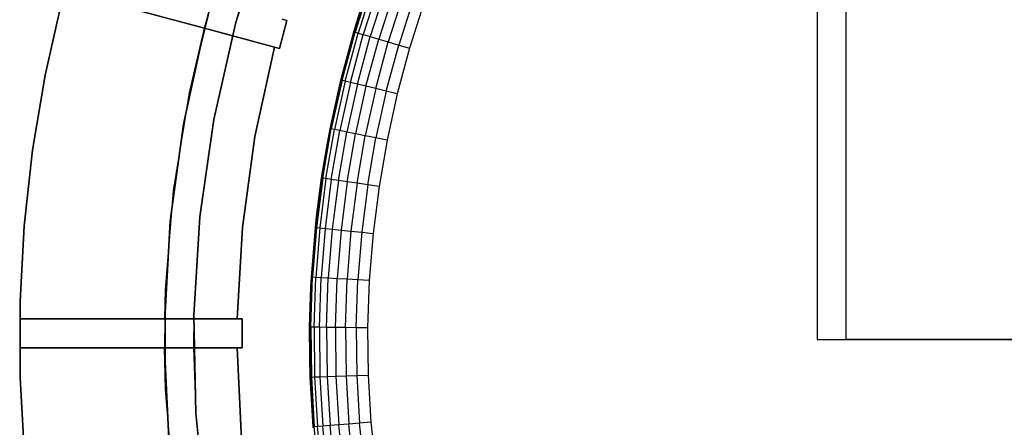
# Model space of a CAD drawing. Extents: x -47 to 47, y -122 to 0.
# Tile 11 of 28: x -47 to -14, y -78 to -64. Entities that reach past the tile are written whole.
import ezdxf

# ---------------------------------------------------------------- set-up
doc = ezdxf.new("R2010")
doc.units = 0
doc.header["$LTSCALE"] = 25.4
doc.layers.get('0').update_dxf_attribs({"linetype": 'CONTINUOUS'})

# ---------------------------------------------------------------- blocks, each defined once
blk = doc.blocks.new('NL2500034645_STL')
at = {"color": 0}
for p, q in [((-19, -75, 49), (-19, 0, 49)), ((-19, -75, 49), (-19, 0, 49)), ((-19, -75, -49), (-19, 0, -49)), ((-19, -75, -49), (-19, 0, -49)), ((-20, -40.561, 50), (-20, -75, 50)), ((-20, -40.561, -50), (-20, -75, -50)), ((-20, -40.561, 50), (-20, -75, 50)), ((-20, -40.561, -50), (-20, -75, -50)), ((-40.049, -64.123, 155), (-39.029, -60.895, 155)), ((-40.049, -64.123, 155), (-39.029, -60.895, 155)), ((-35.446, -62.76, 152), (-35.933, -64.408, 152.39)), ((-35.446, -62.76, 152), (-35.933, -64.408, 152.39)), ((-35.41, -62.772, 152.39), (-35.933, -64.408, 152.39)), ((-35.41, -62.772, 152.39), (-35.933, -64.408, 152.39)), ((-41.125, -64.276, 155), (-45.95, -62.983, 155)), ((-45.95, -62.983, -52), (-41.125, -64.276, -52)), ((-41.125, -64.276, 155), (-45.95, -62.983, 155)), ((-45.95, -62.983, -52), (-41.125, -64.276, -52)), ((-35.302, -62.809, 152.765), (-35.824, -64.441, 152.765)), ((-35.302, -62.809, 152.765), (-35.824, -64.441, 152.765)), ((-35.127, -62.87, 153.111), (-35.647, -64.493, 153.111)), ((-35.127, -62.87, 153.111), (-35.647, -64.493, 153.111)), ((-34.892, -62.951, 153.414), (-35.408, -64.563, 153.414)), ((-34.892, -62.951, 153.414), (-35.408, -64.563, 153.414)), ((-34.606, -63.05, 153.663), (-35.117, -64.649, 153.663)), ((-34.606, -63.05, 153.663), (-35.117, -64.649, 153.663)), ((-46.619, -65.894, -52), (-46.047, -63.339, -52)), ((-46.047, -63.339, -57), (-46.619, -65.894, -57)), ((-46.619, -65.894, -52), (-46.047, -63.339, -52)), ((-46.047, -63.339, -57), (-46.619, -65.894, -57)), ((-41.641, -66.499, -55), (-40.822, -63.176, -55)), ((-41.641, -66.499, -55), (-40.822, -63.176, -55)), ((-41.125, -64.276, -52), (-40.822, -63.176, -55)), ((-41.125, -64.276, -52), (-40.822, -63.176, -55)), ((-40.861, -63.311, -52), (-41.125, -64.276, -52)), ((-40.861, -63.311, -52), (-41.125, -64.276, -52)), ((-34.279, -63.163, 153.848), (-34.786, -64.747, 153.848)), ((-34.279, -63.163, 153.848), (-34.786, -64.747, 153.848)), ((-33.924, -63.285, 153.962), (-34.426, -64.853, 153.962)), ((-33.924, -63.285, 153.962), (-34.426, -64.853, 153.962)), ((-33.556, -63.412, 154), (-34.052, -64.963, 154)), ((-33.556, -63.412, 154), (-34.052, -64.963, 154)), ((-39.895, -63.57, 65), (-40.049, -64.123, 65)), ((-40.049, -64.123, 155), (-39.895, -63.57, 145)), ((-39.895, -63.57, 65), (-40.049, -64.123, 65)), ((-40.049, -64.123, 155), (-39.895, -63.57, 145)), ((-35.739, -63.643, 52), (-36.399, -65.98, 52)), ((-35.739, -63.643, 52), (-36.399, -65.98, 52)), ((-35.739, -63.643, 52), (-35.97, -64.398, 152)), ((-35.97, -64.398, 152), (-35.739, -63.643, 152)), ((-35.739, -63.643, 52), (-35.97, -64.398, 152)), ((-35.97, -64.398, 152), (-35.739, -63.643, 152)), ((-35.739, -63.643, 152), (-35.933, -64.408, 152.39)), ((-35.739, -63.643, 152), (-35.933, -64.408, 152.39)), ((-40.803, -67.423, 155), (-40.049, -64.123, 155)), ((-40.049, -64.123, 155), (-40.803, -67.423, 145)), ((-40.049, -64.123, 155), (-40.803, -67.423, 145)), ((-40.803, -67.423, 155), (-40.049, -64.123, 155)), ((-40.049, -64.123, 65), (-40.159, -64.535, 65)), ((-40.049, -64.123, 65), (-40.159, -64.535, 65)), ((-40.049, -64.123, 155), (-40.159, -64.535, 145)), ((-40.049, -64.123, 155), (-40.159, -64.535, 145)), ((-40.049, -64.123, 155), (-40.049, -64.123, 65)), ((-40.049, -64.123, 155), (-40.049, -64.123, 65)), ((-38.283, -64.002, 65), (-38.542, -64.968, 65)), ((-38.542, -64.968, -50), (-38.283, -64.002, -50)), ((-38.283, -64.002, 65), (-38.542, -64.968, 65)), ((-38.542, -64.968, -50), (-38.283, -64.002, -50)), ((-38.446, -63.958, 65), (-38.283, -64.002, 65)), ((-38.283, -64.002, -50), (-38.446, -63.958, -50)), ((-38.446, -63.958, 65), (-38.283, -64.002, 65)), ((-38.283, -64.002, -50), (-38.446, -63.958, -50)), ((-38.283, -64.002, 65), (-38.283, -64.002, -50)), ((-38.283, -64.002, 65), (-38.283, -64.002, -50)), ((-41.125, -64.276, 145), (-41.846, -67.573, 145)), ((-41.846, -67.573, 155), (-41.125, -64.276, 155)), ((-41.125, -64.276, 145), (-41.846, -67.573, 145)), ((-41.125, -64.276, 65), (-41.846, -67.573, 65)), ((-41.846, -67.573, 155), (-41.125, -64.276, 155)), ((-41.125, -64.276, 55), (-41.846, -67.573, 55)), ((-41.125, -64.276, 65), (-41.846, -67.573, 65)), ((-41.125, -64.276, 55), (-41.846, -67.573, 55)), ((-41.641, -66.499, -55), (-41.125, -64.276, -52)), ((-41.641, -66.499, 54), (-41.125, -64.276, 54)), ((-41.641, -66.499, -55), (-41.125, -64.276, -52)), ((-41.641, -66.499, 54), (-41.125, -64.276, 54)), ((-38.71, -64.923, 55), (-41.125, -64.276, 55)), ((-41.125, -64.276, 55), (-41.125, -64.276, 65)), ((-41.125, -64.276, 65), (-40.159, -64.535, 65)), ((-40.159, -64.535, 145), (-41.125, -64.276, 145)), ((-41.125, -64.276, 145), (-41.125, -64.276, 155)), ((-41.125, -64.276, -52), (-41.125, -64.276, 54)), ((-41.125, -64.276, 54), (-38.71, -64.923, 54)), ((-41.125, -64.276, 145), (-41.125, -64.276, 155)), ((-40.159, -64.535, 145), (-41.125, -64.276, 145)), ((-41.125, -64.276, 65), (-40.159, -64.535, 65)), ((-41.125, -64.276, 55), (-41.125, -64.276, 65)), ((-38.71, -64.923, 55), (-41.125, -64.276, 55)), ((-41.125, -64.276, -52), (-41.125, -64.276, 54)), ((-41.125, -64.276, 54), (-38.71, -64.923, 54)), ((-36.399, -65.98, 52), (-35.97, -64.398, 152)), ((-36.399, -65.98, 52), (-35.97, -64.398, 152)), ((-36.399, -65.98, 152), (-35.97, -64.398, 152)), ((-36.399, -65.98, 152), (-35.97, -64.398, 152)), ((-36.399, -65.98, 152), (-35.933, -64.408, 152.39)), ((-36.399, -65.98, 152), (-35.933, -64.408, 152.39)), ((-36.381, -66.067, 152.39), (-35.933, -64.408, 152.39)), ((-36.381, -66.067, 152.39), (-35.933, -64.408, 152.39)), ((-36.27, -66.094, 152.765), (-35.824, -64.441, 152.765)), ((-36.27, -66.094, 152.765), (-35.824, -64.441, 152.765)), ((-36.091, -66.138, 153.111), (-35.647, -64.493, 153.111)), ((-36.091, -66.138, 153.111), (-35.647, -64.493, 153.111)), ((-35.933, -64.408, 152.39), (-35.97, -64.398, 152)), ((-35.933, -64.408, 152.39), (-35.97, -64.398, 152)), ((-35.933, -64.408, 152.39), (-35.824, -64.441, 152.765)), ((-35.933, -64.408, 152.39), (-35.824, -64.441, 152.765)), ((-35.824, -64.441, 152.765), (-35.647, -64.493, 153.111)), ((-35.824, -64.441, 152.765), (-35.647, -64.493, 153.111)), ((-35.647, -64.493, 153.111), (-35.408, -64.563, 153.414)), ((-35.647, -64.493, 153.111), (-35.408, -64.563, 153.414)), ((-40.159, -64.535, 145), (-40.803, -67.423, 145)), ((-40.159, -64.535, 145), (-40.803, -67.423, 145)), ((-40.159, -64.535, 65), (-40.159, -64.535, 145)), ((-40.159, -64.535, 65), (-40.159, -64.535, 145)), ((-35.849, -66.197, 153.414), (-35.408, -64.563, 153.414)), ((-35.849, -66.197, 153.414), (-35.408, -64.563, 153.414)), ((-35.555, -66.27, 153.663), (-35.117, -64.649, 153.663)), ((-35.555, -66.27, 153.663), (-35.117, -64.649, 153.663)), ((-35.408, -64.563, 153.414), (-35.117, -64.649, 153.663)), ((-35.408, -64.563, 153.414), (-35.117, -64.649, 153.663)), ((-35.219, -66.352, 153.848), (-34.786, -64.747, 153.848)), ((-35.219, -66.352, 153.848), (-34.786, -64.747, 153.848)), ((-35.117, -64.649, 153.663), (-34.786, -64.747, 153.848)), ((-35.117, -64.649, 153.663), (-34.786, -64.747, 153.848)), ((-34.786, -64.747, 153.848), (-34.426, -64.853, 153.962)), ((-34.786, -64.747, 153.848), (-34.426, -64.853, 153.962)), ((-39.384, -68.007, 65), (-38.71, -64.923, 65)), ((-38.71, -64.923, 55), (-39.384, -68.007, 55)), ((-39.384, -68.007, 65), (-38.71, -64.923, 65)), ((-38.71, -64.923, 55), (-39.384, -68.007, 55)), ((-38.71, -64.923, -50), (-39.384, -68.007, -50)), ((-38.71, -64.923, 54), (-39.384, -68.007, 54)), ((-38.71, -64.923, -50), (-39.384, -68.007, -50)), ((-38.71, -64.923, 54), (-39.384, -68.007, 54)), ((-38.71, -64.923, 54), (-38.71, -64.923, -50)), ((-38.71, -64.923, -50), (-38.542, -64.968, -50)), ((-38.542, -64.968, 65), (-38.71, -64.923, 65)), ((-38.71, -64.923, 65), (-38.71, -64.923, 55)), ((-38.542, -64.968, 65), (-38.71, -64.923, 65)), ((-38.71, -64.923, 65), (-38.71, -64.923, 55)), ((-38.71, -64.923, -50), (-38.542, -64.968, -50)), ((-38.71, -64.923, 54), (-38.71, -64.923, -50)), ((-38.542, -64.968, -50), (-38.542, -64.968, 65)), ((-38.542, -64.968, -50), (-38.542, -64.968, 65)), ((-34.855, -66.442, 153.962), (-34.426, -64.853, 153.962)), ((-34.855, -66.442, 153.962), (-34.426, -64.853, 153.962)), ((-34.052, -64.963, 154), (-34.476, -66.535, 154)), ((-34.052, -64.963, 154), (-34.476, -66.535, 154)), ((-34.426, -64.853, 153.962), (-34.052, -64.963, 154)), ((-34.426, -64.853, 153.962), (-34.052, -64.963, 154)), ((-47.05, -68.476, -52), (-46.619, -65.894, -52)), ((-46.619, -65.894, -57), (-47.05, -68.476, -57)), ((-47.05, -68.476, -52), (-46.619, -65.894, -52)), ((-46.619, -65.894, -57), (-47.05, -68.476, -57)), ((-46.619, -65.894, -52), (-46.619, -65.894, -57)), ((-46.619, -65.894, -52), (-46.619, -65.894, -57)), ((-36.399, -65.98, 52), (-36.907, -68.355, 52)), ((-36.399, -65.98, 52), (-36.907, -68.355, 52)), ((-36.907, -68.355, 52), (-36.418, -66.058, 152)), ((-36.907, -68.355, 52), (-36.418, -66.058, 152)), ((-36.79, -67.737, 152), (-36.418, -66.058, 152)), ((-36.79, -67.737, 152), (-36.418, -66.058, 152)), ((-36.381, -66.067, 152.39), (-36.752, -67.744, 152.39)), ((-36.381, -66.067, 152.39), (-36.752, -67.744, 152.39)), ((-36.27, -66.094, 152.765), (-36.641, -67.766, 152.765)), ((-36.27, -66.094, 152.765), (-36.641, -67.766, 152.765)), ((-36.091, -66.138, 153.111), (-36.459, -67.802, 153.111)), ((-36.091, -66.138, 153.111), (-36.459, -67.802, 153.111)), ((-36.399, -65.98, 52), (-36.418, -66.058, 152)), ((-36.418, -66.058, 152), (-36.399, -65.98, 152)), ((-36.399, -65.98, 52), (-36.418, -66.058, 152)), ((-36.418, -66.058, 152), (-36.399, -65.98, 152)), ((-36.418, -66.058, 152), (-36.381, -66.067, 152.39)), ((-36.418, -66.058, 152), (-36.381, -66.067, 152.39)), ((-36.399, -65.98, 52), (-36.399, -65.98, 152)), ((-36.399, -65.98, 52), (-36.399, -65.98, 152)), ((-36.381, -66.067, 152.39), (-36.399, -65.98, 152)), ((-36.381, -66.067, 152.39), (-36.399, -65.98, 152)), ((-36.27, -66.094, 152.765), (-36.381, -66.067, 152.39)), ((-36.27, -66.094, 152.765), (-36.381, -66.067, 152.39)), ((-36.091, -66.138, 153.111), (-36.27, -66.094, 152.765)), ((-36.091, -66.138, 153.111), (-36.27, -66.094, 152.765)), ((-35.849, -66.197, 153.414), (-36.215, -67.85, 153.414)), ((-35.849, -66.197, 153.414), (-36.215, -67.85, 153.414)), ((-35.849, -66.197, 153.414), (-36.091, -66.138, 153.111)), ((-35.849, -66.197, 153.414), (-36.091, -66.138, 153.111)), ((-35.555, -66.27, 153.663), (-35.849, -66.197, 153.414)), ((-35.555, -66.27, 153.663), (-35.849, -66.197, 153.414)), ((-42.19, -69.877, -55), (-41.641, -66.499, -55)), ((-42.19, -69.877, 54), (-41.641, -66.499, 54)), ((-42.19, -69.877, -55), (-41.641, -66.499, -55)), ((-42.19, -69.877, 54), (-41.641, -66.499, 54)), ((-41.641, -66.499, 54), (-41.641, -66.499, -55)), ((-41.641, -66.499, 54), (-41.641, -66.499, -55)), ((-35.555, -66.27, 153.663), (-35.918, -67.909, 153.663)), ((-35.555, -66.27, 153.663), (-35.918, -67.909, 153.663)), ((-35.219, -66.352, 153.848), (-35.579, -67.976, 153.848)), ((-35.219, -66.352, 153.848), (-35.579, -67.976, 153.848)), ((-35.219, -66.352, 153.848), (-35.555, -66.27, 153.663)), ((-35.219, -66.352, 153.848), (-35.555, -66.27, 153.663)), ((-34.855, -66.442, 153.962), (-35.219, -66.352, 153.848)), ((-34.855, -66.442, 153.962), (-35.219, -66.352, 153.848)), ((-34.855, -66.442, 153.962), (-35.211, -68.049, 153.962)), ((-34.855, -66.442, 153.962), (-35.211, -68.049, 153.962)), ((-34.476, -66.535, 154), (-34.855, -66.442, 153.962)), ((-34.476, -66.535, 154), (-34.855, -66.442, 153.962)), ((-34.476, -66.535, 154), (-34.828, -68.124, 154)), ((-34.476, -66.535, 154), (-34.828, -68.124, 154)), ((-40.803, -67.423, 145), (-41.284, -70.774, 145)), ((-41.284, -70.774, 155), (-40.803, -67.423, 155)), ((-41.284, -70.774, 155), (-40.803, -67.423, 155)), ((-40.803, -67.423, 145), (-41.284, -70.774, 145)), ((-40.803, -67.423, 155), (-40.803, -67.423, 145)), ((-40.803, -67.423, 155), (-40.803, -67.423, 145)), ((-41.846, -67.573, 145), (-42.303, -70.916, 145)), ((-42.303, -70.916, 155), (-41.846, -67.573, 155)), ((-41.846, -67.573, 145), (-42.303, -70.916, 145)), ((-41.846, -67.573, 65), (-42.303, -70.916, 65)), ((-42.303, -70.916, 155), (-41.846, -67.573, 155)), ((-41.846, -67.573, 55), (-42.303, -70.916, 55)), ((-41.846, -67.573, 65), (-42.303, -70.916, 65)), ((-41.846, -67.573, 55), (-42.303, -70.916, 55)), ((-41.846, -67.573, 145), (-41.846, -67.573, 155)), ((-41.846, -67.573, 145), (-41.846, -67.573, 155)), ((-41.846, -67.573, 55), (-41.846, -67.573, 65)), ((-41.846, -67.573, 55), (-41.846, -67.573, 65)), ((-37.046, -69.437, 152.39), (-36.752, -67.744, 152.39)), ((-37.046, -69.437, 152.39), (-36.752, -67.744, 152.39)), ((-36.934, -69.454, 152.765), (-36.641, -67.766, 152.765)), ((-36.934, -69.454, 152.765), (-36.641, -67.766, 152.765)), ((-36.907, -68.355, 52), (-36.79, -67.737, 152)), ((-36.907, -68.355, 152), (-36.79, -67.737, 152)), ((-36.907, -68.355, 52), (-36.79, -67.737, 152)), ((-36.907, -68.355, 152), (-36.79, -67.737, 152)), ((-36.907, -68.355, 152), (-36.752, -67.744, 152.39)), ((-36.907, -68.355, 152), (-36.752, -67.744, 152.39)), ((-36.752, -67.744, 152.39), (-36.79, -67.737, 152)), ((-36.752, -67.744, 152.39), (-36.79, -67.737, 152)), ((-36.641, -67.766, 152.765), (-36.752, -67.744, 152.39)), ((-36.641, -67.766, 152.765), (-36.752, -67.744, 152.39)), ((-36.751, -69.481, 153.111), (-36.459, -67.802, 153.111)), ((-36.751, -69.481, 153.111), (-36.459, -67.802, 153.111)), ((-36.459, -67.802, 153.111), (-36.641, -67.766, 152.765)), ((-36.459, -67.802, 153.111), (-36.641, -67.766, 152.765)), ((-36.505, -69.518, 153.414), (-36.215, -67.85, 153.414)), ((-36.505, -69.518, 153.414), (-36.215, -67.85, 153.414)), ((-36.215, -67.85, 153.414), (-36.459, -67.802, 153.111)), ((-36.215, -67.85, 153.414), (-36.459, -67.802, 153.111)), ((-35.918, -67.909, 153.663), (-36.215, -67.85, 153.414)), ((-35.918, -67.909, 153.663), (-36.215, -67.85, 153.414)), ((-39.813, -71.134, 65), (-39.384, -68.007, 65)), ((-39.384, -68.007, 55), (-39.813, -71.134, 55)), ((-39.813, -71.134, 65), (-39.384, -68.007, 65)), ((-39.384, -68.007, 55), (-39.813, -71.134, 55)), ((-39.384, -68.007, -50), (-39.813, -71.134, -50)), ((-39.384, -68.007, 54), (-39.813, -71.134, 54)), ((-39.384, -68.007, -50), (-39.813, -71.134, -50)), ((-39.384, -68.007, 54), (-39.813, -71.134, 54)), ((-39.384, -68.007, 65), (-39.384, -68.007, 55)), ((-39.384, -68.007, 65), (-39.384, -68.007, 55)), ((-39.384, -68.007, 54), (-39.384, -68.007, -50)), ((-39.384, -68.007, 54), (-39.384, -68.007, -50)), ((-36.205, -69.563, 153.663), (-35.918, -67.909, 153.663)), ((-36.205, -69.563, 153.663), (-35.918, -67.909, 153.663)), ((-35.579, -67.976, 153.848), (-35.918, -67.909, 153.663)), ((-35.579, -67.976, 153.848), (-35.918, -67.909, 153.663)), ((-35.863, -69.615, 153.848), (-35.579, -67.976, 153.848)), ((-35.863, -69.615, 153.848), (-35.579, -67.976, 153.848)), ((-35.211, -68.049, 153.962), (-35.579, -67.976, 153.848)), ((-35.211, -68.049, 153.962), (-35.579, -67.976, 153.848)), ((-35.492, -69.67, 153.962), (-35.211, -68.049, 153.962)), ((-35.492, -69.67, 153.962), (-35.211, -68.049, 153.962)), ((-34.828, -68.124, 154), (-35.211, -68.049, 153.962)), ((-34.828, -68.124, 154), (-35.211, -68.049, 153.962)), ((-34.828, -68.124, 154), (-35.106, -69.728, 154)), ((-34.828, -68.124, 154), (-35.106, -69.728, 154)), ((-47.338, -71.077, -52), (-47.05, -68.476, -52)), ((-47.05, -68.476, -57), (-47.338, -71.077, -57)), ((-47.338, -71.077, -52), (-47.05, -68.476, -52)), ((-47.05, -68.476, -57), (-47.338, -71.077, -57)), ((-47.05, -68.476, -52), (-47.05, -68.476, -57)), ((-47.05, -68.476, -52), (-47.05, -68.476, -57)), ((-36.907, -68.355, 52), (-37.259, -70.758, 52)), ((-36.907, -68.355, 52), (-37.259, -70.758, 52)), ((-37.084, -69.431, 152), (-36.907, -68.355, 52)), ((-37.084, -69.431, 152), (-36.907, -68.355, 52)), ((-37.084, -69.431, 152), (-36.907, -68.355, 152)), ((-37.084, -69.431, 152), (-36.907, -68.355, 152)), ((-37.046, -69.437, 152.39), (-36.907, -68.355, 152)), ((-37.046, -69.437, 152.39), (-36.907, -68.355, 152)), ((-36.907, -68.355, 152), (-36.907, -68.355, 52)), ((-36.907, -68.355, 152), (-36.907, -68.355, 52)), ((-37.084, -69.431, 152), (-37.262, -71.141, 152.39)), ((-37.084, -69.431, 152), (-37.262, -71.141, 152.39)), ((-37.046, -69.437, 152.39), (-37.262, -71.141, 152.39)), ((-37.046, -69.437, 152.39), (-37.262, -71.141, 152.39)), ((-37.259, -70.758, 152), (-37.084, -69.431, 152)), ((-37.084, -69.431, 152), (-37.259, -70.758, 52)), ((-37.084, -69.431, 152), (-37.259, -70.758, 52)), ((-37.259, -70.758, 152), (-37.084, -69.431, 152)), ((-36.934, -69.454, 152.765), (-37.149, -71.153, 152.765)), ((-36.934, -69.454, 152.765), (-37.149, -71.153, 152.765)), ((-37.084, -69.431, 152), (-37.046, -69.437, 152.39)), ((-37.084, -69.431, 152), (-37.046, -69.437, 152.39)), ((-36.934, -69.454, 152.765), (-37.046, -69.437, 152.39)), ((-36.934, -69.454, 152.765), (-37.046, -69.437, 152.39)), ((-36.751, -69.481, 153.111), (-36.965, -71.172, 153.111)), ((-36.751, -69.481, 153.111), (-36.965, -71.172, 153.111)), ((-36.751, -69.481, 153.111), (-36.934, -69.454, 152.765)), ((-36.751, -69.481, 153.111), (-36.934, -69.454, 152.765)), ((-36.505, -69.518, 153.414), (-36.751, -69.481, 153.111)), ((-36.505, -69.518, 153.414), (-36.751, -69.481, 153.111)), ((-36.505, -69.518, 153.414), (-36.718, -71.198, 153.414)), ((-36.505, -69.518, 153.414), (-36.718, -71.198, 153.414)), ((-36.205, -69.563, 153.663), (-36.505, -69.518, 153.414)), ((-36.205, -69.563, 153.663), (-36.505, -69.518, 153.414)), ((-36.205, -69.563, 153.663), (-36.416, -71.229, 153.663)), ((-36.205, -69.563, 153.663), (-36.416, -71.229, 153.663)), ((-35.863, -69.615, 153.848), (-36.205, -69.563, 153.663)), ((-35.863, -69.615, 153.848), (-36.205, -69.563, 153.663)), ((-42.466, -73.289, -55), (-42.19, -69.877, -55)), ((-42.466, -73.289, 54), (-42.19, -69.877, 54)), ((-42.466, -73.289, -55), (-42.19, -69.877, -55)), ((-42.466, -73.289, 54), (-42.19, -69.877, 54)), ((-42.19, -69.877, 54), (-42.19, -69.877, -55)), ((-42.19, -69.877, 54), (-42.19, -69.877, -55)), ((-35.863, -69.615, 153.848), (-36.072, -71.264, 153.848)), ((-35.863, -69.615, 153.848), (-36.072, -71.264, 153.848)), ((-35.492, -69.67, 153.962), (-35.863, -69.615, 153.848)), ((-35.492, -69.67, 153.962), (-35.863, -69.615, 153.848)), ((-35.492, -69.67, 153.962), (-35.699, -71.303, 153.962)), ((-35.492, -69.67, 153.962), (-35.699, -71.303, 153.962)), ((-35.106, -69.728, 154), (-35.492, -69.67, 153.962)), ((-35.106, -69.728, 154), (-35.492, -69.67, 153.962)), ((-35.106, -69.728, 154), (-35.311, -71.343, 154)), ((-35.106, -69.728, 154), (-35.311, -71.343, 154)), ((-42.303, -70.916, 145), (-42.494, -74.285, 145)), ((-42.494, -74.285, 155), (-42.303, -70.916, 155)), ((-42.303, -70.916, 145), (-42.494, -74.285, 145)), ((-42.303, -70.916, 65), (-42.494, -74.285, 65)), ((-42.494, -74.285, 155), (-42.303, -70.916, 155)), ((-42.303, -70.916, 55), (-42.494, -74.285, 55)), ((-42.303, -70.916, 65), (-42.494, -74.285, 65)), ((-42.303, -70.916, 55), (-42.494, -74.285, 55)), ((-42.303, -70.916, 145), (-42.303, -70.916, 155)), ((-42.303, -70.916, 145), (-42.303, -70.916, 155)), ((-42.303, -70.916, 55), (-42.303, -70.916, 65)), ((-42.303, -70.916, 55), (-42.303, -70.916, 65)), ((-41.284, -70.774, 145), (-41.491, -74.153, 145)), ((-41.491, -74.153, 155), (-41.284, -70.774, 155)), ((-41.491, -74.153, 155), (-41.284, -70.774, 155)), ((-41.284, -70.774, 145), (-41.491, -74.153, 145)), ((-41.284, -70.774, 155), (-41.284, -70.774, 145)), ((-41.284, -70.774, 155), (-41.284, -70.774, 145)), ((-37.456, -73.179, 152), (-37.259, -70.758, 52)), ((-37.259, -70.758, 52), (-37.456, -73.179, 52)), ((-37.456, -73.179, 152), (-37.259, -70.758, 52)), ((-37.259, -70.758, 52), (-37.456, -73.179, 52)), ((-37.438, -72.851, 152), (-37.259, -70.758, 52)), ((-37.438, -72.851, 152), (-37.259, -70.758, 52)), ((-37.301, -71.137, 152), (-37.259, -70.758, 152)), ((-37.259, -70.758, 52), (-37.301, -71.137, 152)), ((-37.259, -70.758, 52), (-37.301, -71.137, 152)), ((-37.301, -71.137, 152), (-37.259, -70.758, 152)), ((-37.259, -70.758, 152), (-37.262, -71.141, 152.39)), ((-37.259, -70.758, 152), (-37.262, -71.141, 152.39)), ((-37.259, -70.758, 152), (-37.259, -70.758, 52)), ((-37.259, -70.758, 152), (-37.259, -70.758, 52)), ((-47.482, -73.691, -52), (-47.338, -71.077, -52)), ((-47.338, -71.077, -57), (-47.482, -73.691, -57)), ((-47.482, -73.691, -52), (-47.338, -71.077, -52)), ((-47.338, -71.077, -57), (-47.482, -73.691, -57)), ((-47.338, -71.077, -52), (-47.338, -71.077, -57)), ((-47.338, -71.077, -52), (-47.338, -71.077, -57)), ((-39.994, -74.285, 65), (-39.813, -71.134, 65)), ((-39.813, -71.134, 55), (-39.994, -74.285, 55)), ((-39.994, -74.285, 65), (-39.813, -71.134, 65)), ((-39.813, -71.134, 55), (-39.994, -74.285, 55)), ((-39.813, -71.134, -50), (-39.994, -74.285, -50)), ((-39.813, -71.134, 54), (-39.994, -74.285, 54)), ((-39.813, -71.134, -50), (-39.994, -74.285, -50)), ((-39.813, -71.134, 54), (-39.994, -74.285, 54)), ((-39.813, -71.134, 65), (-39.813, -71.134, 55)), ((-39.813, -71.134, 65), (-39.813, -71.134, 55)), ((-39.813, -71.134, 54), (-39.813, -71.134, -50)), ((-39.813, -71.134, 54), (-39.813, -71.134, -50)), ((-37.438, -72.851, 152), (-37.301, -71.137, 152)), ((-37.438, -72.851, 152), (-37.301, -71.137, 152)), ((-37.262, -71.141, 152.39), (-37.4, -72.854, 152.39)), ((-37.262, -71.141, 152.39), (-37.4, -72.854, 152.39)), ((-37.262, -71.141, 152.39), (-37.301, -71.137, 152)), ((-37.262, -71.141, 152.39), (-37.301, -71.137, 152)), ((-37.149, -71.153, 152.765), (-37.286, -72.86, 152.765)), ((-37.149, -71.153, 152.765), (-37.286, -72.86, 152.765)), ((-37.262, -71.141, 152.39), (-37.149, -71.153, 152.765)), ((-37.262, -71.141, 152.39), (-37.149, -71.153, 152.765)), ((-37.149, -71.153, 152.765), (-36.965, -71.172, 153.111)), ((-37.149, -71.153, 152.765), (-36.965, -71.172, 153.111)), ((-36.965, -71.172, 153.111), (-37.102, -72.871, 153.111)), ((-36.965, -71.172, 153.111), (-37.102, -72.871, 153.111)), ((-36.965, -71.172, 153.111), (-36.718, -71.198, 153.414)), ((-36.965, -71.172, 153.111), (-36.718, -71.198, 153.414)), ((-36.718, -71.198, 153.414), (-36.854, -72.885, 153.414)), ((-36.718, -71.198, 153.414), (-36.854, -72.885, 153.414)), ((-36.718, -71.198, 153.414), (-36.416, -71.229, 153.663)), ((-36.718, -71.198, 153.414), (-36.416, -71.229, 153.663)), ((-36.416, -71.229, 153.663), (-36.551, -72.902, 153.663)), ((-36.416, -71.229, 153.663), (-36.551, -72.902, 153.663)), ((-36.416, -71.229, 153.663), (-36.072, -71.264, 153.848)), ((-36.416, -71.229, 153.663), (-36.072, -71.264, 153.848)), ((-36.072, -71.264, 153.848), (-36.206, -72.922, 153.848)), ((-36.072, -71.264, 153.848), (-36.206, -72.922, 153.848)), ((-36.072, -71.264, 153.848), (-35.699, -71.303, 153.962)), ((-36.072, -71.264, 153.848), (-35.699, -71.303, 153.962)), ((-35.699, -71.303, 153.962), (-35.831, -72.944, 153.962)), ((-35.699, -71.303, 153.962), (-35.831, -72.944, 153.962)), ((-35.699, -71.303, 153.962), (-35.311, -71.343, 154)), ((-35.699, -71.303, 153.962), (-35.311, -71.343, 154)), ((-35.311, -71.343, 154), (-35.442, -72.966, 154)), ((-35.311, -71.343, 154), (-35.442, -72.966, 154)), ((-37.459, -74.57, 152.39), (-37.4, -72.854, 152.39)), ((-37.459, -74.57, 152.39), (-37.4, -72.854, 152.39)), ((-37.456, -73.179, 152), (-37.438, -72.851, 152)), ((-37.456, -73.179, 152), (-37.438, -72.851, 152)), ((-37.456, -73.179, 152), (-37.4, -72.854, 152.39)), ((-37.456, -73.179, 152), (-37.4, -72.854, 152.39)), ((-37.4, -72.854, 152.39), (-37.438, -72.851, 152)), ((-37.4, -72.854, 152.39), (-37.438, -72.851, 152)), ((-37.286, -72.86, 152.765), (-37.4, -72.854, 152.39)), ((-37.286, -72.86, 152.765), (-37.4, -72.854, 152.39)), ((-37.345, -74.572, 152.765), (-37.286, -72.86, 152.765)), ((-37.345, -74.572, 152.765), (-37.286, -72.86, 152.765)), ((-37.102, -72.871, 153.111), (-37.286, -72.86, 152.765)), ((-37.102, -72.871, 153.111), (-37.286, -72.86, 152.765)), ((-37.16, -74.574, 153.111), (-37.102, -72.871, 153.111)), ((-37.16, -74.574, 153.111), (-37.102, -72.871, 153.111)), ((-36.854, -72.885, 153.414), (-37.102, -72.871, 153.111)), ((-36.854, -72.885, 153.414), (-37.102, -72.871, 153.111)), ((-36.912, -74.577, 153.414), (-36.854, -72.885, 153.414)), ((-36.912, -74.577, 153.414), (-36.854, -72.885, 153.414)), ((-36.551, -72.902, 153.663), (-36.854, -72.885, 153.414)), ((-36.551, -72.902, 153.663), (-36.854, -72.885, 153.414)), ((-36.609, -74.58, 153.663), (-36.551, -72.902, 153.663)), ((-36.609, -74.58, 153.663), (-36.551, -72.902, 153.663)), ((-36.206, -72.922, 153.848), (-36.551, -72.902, 153.663)), ((-36.206, -72.922, 153.848), (-36.551, -72.902, 153.663)), ((-36.263, -74.584, 153.848), (-36.206, -72.922, 153.848)), ((-36.263, -74.584, 153.848), (-36.206, -72.922, 153.848)), ((-35.831, -72.944, 153.962), (-36.206, -72.922, 153.848)), ((-35.831, -72.944, 153.962), (-36.206, -72.922, 153.848)), ((-35.888, -74.589, 153.962), (-35.831, -72.944, 153.962)), ((-35.888, -74.589, 153.962), (-35.831, -72.944, 153.962)), ((-35.442, -72.966, 154), (-35.831, -72.944, 153.962)), ((-35.442, -72.966, 154), (-35.831, -72.944, 153.962)), ((-35.442, -72.966, 154), (-35.498, -74.593, 154)), ((-35.442, -72.966, 154), (-35.498, -74.593, 154)), ((-42.466, -73.289, -55), (-42.499, -75.285, -52)), ((-42.466, -73.289, -55), (-42.499, -75.285, -52)), ((-42.494, -74.285, 54), (-42.466, -73.289, 54)), ((-42.494, -74.285, -52), (-42.466, -73.289, -55)), ((-42.494, -74.285, -52), (-42.466, -73.289, -55)), ((-42.494, -74.285, 54), (-42.466, -73.289, 54)), ((-42.466, -76.711, -55), (-42.466, -73.289, -55)), ((-42.466, -73.289, 54), (-42.466, -73.289, -55)), ((-42.466, -76.711, -55), (-42.466, -73.289, -55)), ((-42.466, -73.289, 54), (-42.466, -73.289, -55)), ((-37.498, -74.57, 152), (-37.456, -73.179, 52)), ((-37.498, -74.57, 152), (-37.456, -73.179, 52)), ((-37.498, -74.57, 152), (-37.456, -73.179, 152)), ((-37.498, -74.57, 152), (-37.456, -73.179, 152)), ((-37.456, -73.179, 52), (-37.495, -75.607, 52)), ((-37.456, -73.179, 52), (-37.495, -75.607, 52)), ((-37.459, -74.57, 152.39), (-37.456, -73.179, 152)), ((-37.459, -74.57, 152.39), (-37.456, -73.179, 152)), ((-37.456, -73.179, 152), (-37.456, -73.179, 52)), ((-37.456, -73.179, 152), (-37.456, -73.179, 52)), ((-47.482, -76.309, -52), (-47.482, -73.691, -52)), ((-47.482, -73.691, -52), (-47.482, -73.691, -57)), ((-47.482, -73.691, -57), (-47.482, -76.309, -57)), ((-47.482, -73.691, -52), (-47.482, -73.691, -57)), ((-47.482, -76.309, -52), (-47.482, -73.691, -52)), ((-47.482, -73.691, -57), (-47.482, -76.309, -57)), ((-42.494, -74.285, -52), (-47.495, -74.285, -52)), ((-47.495, -74.285, -52), (-47.495, -74.285, 155)), ((-47.495, -74.285, 155), (-42.494, -74.285, 155)), ((-47.495, -74.285, 155), (-42.494, -74.285, 155)), ((-47.495, -74.285, 155), (-47.495, -75.285, 155)), ((-47.495, -74.285, -52), (-47.495, -75.285, -52)), ((-47.495, -74.285, 155), (-47.495, -75.285, 155)), ((-47.495, -74.285, -52), (-47.495, -74.285, 155)), ((-47.495, -74.285, -52), (-47.495, -75.285, -52)), ((-42.494, -74.285, -52), (-47.495, -74.285, -52)), ((-42.494, -74.285, -52), (-42.499, -75.285, -52)), ((-42.494, -74.285, -52), (-42.499, -75.285, -52)), ((-42.494, -74.285, 65), (-42.494, -74.285, 55)), ((-42.494, -74.285, 55), (-39.994, -74.285, 55)), ((-39.994, -74.285, 54), (-42.494, -74.285, 54)), ((-42.494, -74.285, 54), (-42.494, -74.285, -52)), ((-42.494, -74.285, 155), (-42.494, -74.285, 145)), ((-42.494, -74.285, 145), (-41.494, -74.285, 145)), ((-41.494, -74.285, 65), (-42.494, -74.285, 65)), ((-42.494, -74.285, 155), (-42.494, -74.285, 145)), ((-42.494, -74.285, 145), (-41.494, -74.285, 145)), ((-41.494, -74.285, 65), (-42.494, -74.285, 65)), ((-42.494, -74.285, 65), (-42.494, -74.285, 55)), ((-42.494, -74.285, 55), (-39.994, -74.285, 55)), ((-42.494, -74.285, 54), (-42.494, -74.285, -52)), ((-39.994, -74.285, 54), (-42.494, -74.285, 54)), ((-41.491, -74.153, 155), (-41.499, -75.285, 145)), ((-41.491, -74.153, 155), (-41.499, -75.285, 145)), ((-41.494, -74.285, 65), (-41.499, -75.285, 65)), ((-41.494, -74.285, 65), (-41.499, -75.285, 65)), ((-41.491, -74.153, 145), (-41.494, -74.285, 145)), ((-41.491, -74.153, 155), (-41.494, -74.285, 145)), ((-41.491, -74.153, 145), (-41.494, -74.285, 145)), ((-41.491, -74.153, 155), (-41.494, -74.285, 145)), ((-41.494, -74.285, 145), (-41.494, -74.285, 65)), ((-41.494, -74.285, 145), (-41.494, -74.285, 65)), ((-41.422, -77.538, 155), (-41.491, -74.153, 155)), ((-41.491, -74.153, 155), (-41.491, -74.153, 145)), ((-41.491, -74.153, 155), (-41.491, -74.153, 145)), ((-41.491, -74.153, 155), (-41.422, -77.538, 145)), ((-41.491, -74.153, 155), (-41.422, -77.538, 145)), ((-41.422, -77.538, 155), (-41.491, -74.153, 155)), ((-39.994, -74.285, 55), (-39.994, -74.285, 65)), ((-39.994, -74.285, 65), (-39.825, -74.285, 65)), ((-39.825, -74.285, -50), (-39.994, -74.285, -50)), ((-39.994, -74.285, -50), (-39.994, -74.285, 54)), ((-39.994, -74.285, 65), (-39.825, -74.285, 65)), ((-39.994, -74.285, 55), (-39.994, -74.285, 65)), ((-39.825, -74.285, -50), (-39.994, -74.285, -50)), ((-39.994, -74.285, -50), (-39.994, -74.285, 54)), ((-39.825, -74.285, 65), (-39.825, -74.285, -50)), ((-39.825, -74.285, 65), (-39.825, -74.285, -50)), ((-39.825, -74.285, 65), (-39.825, -75.285, 65)), ((-39.825, -75.285, -50), (-39.825, -74.285, -50)), ((-39.825, -74.285, 65), (-39.825, -75.285, 65)), ((-39.825, -75.285, -50), (-39.825, -74.285, -50)), ((-37.495, -75.607, 152), (-37.498, -74.57, 152)), ((-37.498, -74.57, 152), (-37.495, -75.607, 52)), ((-37.498, -74.57, 152), (-37.495, -75.607, 52)), ((-37.498, -74.57, 152), (-37.459, -74.57, 152.39)), ((-37.498, -74.57, 152), (-37.459, -74.57, 152.39)), ((-37.498, -74.57, 152), (-37.439, -76.288, 152.39)), ((-37.498, -74.57, 152), (-37.439, -76.288, 152.39)), ((-37.495, -75.607, 152), (-37.498, -74.57, 152)), ((-37.345, -74.572, 152.765), (-37.459, -74.57, 152.39)), ((-37.459, -74.57, 152.39), (-37.439, -76.288, 152.39)), ((-37.459, -74.57, 152.39), (-37.439, -76.288, 152.39)), ((-37.345, -74.572, 152.765), (-37.459, -74.57, 152.39)), ((-37.16, -74.574, 153.111), (-37.345, -74.572, 152.765)), ((-37.345, -74.572, 152.765), (-37.326, -76.284, 152.765)), ((-37.345, -74.572, 152.765), (-37.326, -76.284, 152.765)), ((-37.16, -74.574, 153.111), (-37.345, -74.572, 152.765)), ((-36.912, -74.577, 153.414), (-37.16, -74.574, 153.111)), ((-37.16, -74.574, 153.111), (-37.141, -76.278, 153.111)), ((-37.16, -74.574, 153.111), (-37.141, -76.278, 153.111)), ((-36.912, -74.577, 153.414), (-37.16, -74.574, 153.111)), ((-36.609, -74.58, 153.663), (-36.912, -74.577, 153.414)), ((-36.912, -74.577, 153.414), (-36.892, -76.269, 153.414)), ((-36.912, -74.577, 153.414), (-36.892, -76.269, 153.414)), ((-36.609, -74.58, 153.663), (-36.912, -74.577, 153.414)), ((-36.263, -74.584, 153.848), (-36.609, -74.58, 153.663)), ((-36.609, -74.58, 153.663), (-36.589, -76.259, 153.663)), ((-36.609, -74.58, 153.663), (-36.589, -76.259, 153.663)), ((-36.263, -74.584, 153.848), (-36.609, -74.58, 153.663)), ((-35.888, -74.589, 153.962), (-36.263, -74.584, 153.848)), ((-36.263, -74.584, 153.848), (-36.244, -76.247, 153.848)), ((-36.263, -74.584, 153.848), (-36.244, -76.247, 153.848)), ((-35.888, -74.589, 153.962), (-36.263, -74.584, 153.848)), ((-35.498, -74.593, 154), (-35.888, -74.589, 153.962)), ((-35.888, -74.589, 153.962), (-35.869, -76.234, 153.962)), ((-35.888, -74.589, 153.962), (-35.869, -76.234, 153.962)), ((-35.498, -74.593, 154), (-35.888, -74.589, 153.962)), ((-35.498, -74.593, 154), (-35.479, -76.221, 154)), ((-35.498, -74.593, 154), (-35.479, -76.221, 154)), ((-20, -75, 50), (20, -75, 50)), ((-20, -75, -50), (-20, -75, 50)), ((-20, -75, -50), (20, -75, -50)), ((-20, -75, 50), (20, -75, 50)), ((-20, -75, -50), (-20, -75, 50)), ((-20, -75, -50), (20, -75, -50)), ((-19, -75, 49), (19, -75, 49)), ((19, -75, -49), (-19, -75, -49)), ((-19, -75, -49), (-19, -75, 49)), ((-19, -75, 49), (19, -75, 49)), ((-19, -75, -49), (-19, -75, 49)), ((19, -75, -49), (-19, -75, -49)), ((-42.499, -75.285, 155), (-47.495, -75.285, 155)), ((-47.495, -75.285, 155), (-47.495, -75.285, -52)), ((-47.495, -75.285, -52), (-42.499, -75.285, -52)), ((-42.499, -75.285, 155), (-47.495, -75.285, 155)), ((-47.495, -75.285, 155), (-47.495, -75.285, -52)), ((-47.495, -75.285, -52), (-42.499, -75.285, -52)), ((-39.999, -75.285, 55), (-42.499, -75.285, 55)), ((-42.499, -75.285, 55), (-42.499, -75.285, 65)), ((-42.499, -75.285, 65), (-41.499, -75.285, 65)), ((-41.499, -75.285, 145), (-42.499, -75.285, 145)), ((-42.499, -75.285, 145), (-42.499, -75.285, 155)), ((-42.499, -75.285, -52), (-42.499, -75.285, 54)), ((-42.499, -75.285, 54), (-39.999, -75.285, 54)), ((-42.499, -75.285, 145), (-42.342, -78.656, 145)), ((-42.342, -78.656, 155), (-42.499, -75.285, 155)), ((-42.499, -75.285, 145), (-42.499, -75.285, 155)), ((-42.499, -75.285, 145), (-42.342, -78.656, 145)), ((-41.499, -75.285, 145), (-42.499, -75.285, 145)), ((-42.499, -75.285, 65), (-41.499, -75.285, 65)), ((-42.499, -75.285, 65), (-42.342, -78.656, 65)), ((-42.342, -78.656, 155), (-42.499, -75.285, 155)), ((-42.499, -75.285, 55), (-42.342, -78.656, 55)), ((-42.499, -75.285, 65), (-42.342, -78.656, 65)), ((-42.499, -75.285, 55), (-42.499, -75.285, 65)), ((-42.499, -75.285, 55), (-42.342, -78.656, 55)), ((-39.999, -75.285, 55), (-42.499, -75.285, 55)), ((-42.466, -76.711, -55), (-42.499, -75.285, -52)), ((-42.466, -76.711, -55), (-42.499, -75.285, -52)), ((-42.466, -76.711, 54), (-42.499, -75.285, 54)), ((-42.499, -75.285, -52), (-42.499, -75.285, 54)), ((-42.499, -75.285, 54), (-39.999, -75.285, 54)), ((-42.466, -76.711, 54), (-42.499, -75.285, 54)), ((-41.499, -75.285, 65), (-41.499, -75.285, 145)), ((-41.499, -75.285, 145), (-41.422, -77.538, 145)), ((-41.499, -75.285, 65), (-41.499, -75.285, 145)), ((-41.499, -75.285, 145), (-41.422, -77.538, 145)), ((-39.999, -75.285, 54), (-39.999, -75.285, -50)), ((-39.999, -75.285, -50), (-39.825, -75.285, -50)), ((-39.825, -75.285, 65), (-39.999, -75.285, 65)), ((-39.999, -75.285, 65), (-39.999, -75.285, 55)), ((-39.852, -78.438, 65), (-39.999, -75.285, 65)), ((-39.825, -75.285, 65), (-39.999, -75.285, 65)), ((-39.999, -75.285, 55), (-39.852, -78.438, 55)), ((-39.999, -75.285, 65), (-39.999, -75.285, 55)), ((-39.852, -78.438, 65), (-39.999, -75.285, 65)), ((-39.999, -75.285, 55), (-39.852, -78.438, 55)), ((-39.999, -75.285, -50), (-39.825, -75.285, -50)), ((-39.999, -75.285, -50), (-39.852, -78.438, -50)), ((-39.999, -75.285, 54), (-39.999, -75.285, -50)), ((-39.999, -75.285, 54), (-39.852, -78.438, 54)), ((-39.999, -75.285, -50), (-39.852, -78.438, -50)), ((-39.999, -75.285, 54), (-39.852, -78.438, 54)), ((-39.825, -75.285, -50), (-39.825, -75.285, 65)), ((-39.825, -75.285, -50), (-39.825, -75.285, 65)), ((-37.478, -76.29, 152), (-37.495, -75.607, 152)), ((-37.495, -75.607, 152), (-37.495, -75.607, 52)), ((-37.495, -75.607, 52), (-37.478, -76.29, 152)), ((-37.495, -75.607, 152), (-37.495, -75.607, 52)), ((-37.377, -78.033, 152), (-37.495, -75.607, 52)), ((-37.495, -75.607, 52), (-37.377, -78.033, 52)), ((-37.377, -78.033, 152), (-37.495, -75.607, 52)), ((-37.379, -78.007, 152), (-37.495, -75.607, 52)), ((-37.379, -78.007, 152), (-37.495, -75.607, 52)), ((-37.495, -75.607, 52), (-37.478, -76.29, 152)), ((-37.495, -75.607, 52), (-37.377, -78.033, 52)), ((-37.495, -75.607, 152), (-37.439, -76.288, 152.39)), ((-37.495, -75.607, 152), (-37.439, -76.288, 152.39)), ((-37.478, -76.29, 152), (-37.495, -75.607, 152)), ((-47.338, -78.923, -52), (-47.482, -76.309, -52)), ((-47.482, -76.309, -52), (-47.482, -76.309, -57)), ((-47.482, -76.309, -57), (-47.338, -78.923, -57)), ((-47.482, -76.309, -52), (-47.482, -76.309, -57)), ((-47.338, -78.923, -52), (-47.482, -76.309, -52)), ((-47.482, -76.309, -57), (-47.338, -78.923, -57)), ((-37.439, -76.288, 152.39), (-37.478, -76.29, 152)), ((-37.439, -76.288, 152.39), (-37.478, -76.29, 152)), ((-37.379, -78.007, 152), (-37.478, -76.29, 152)), ((-37.379, -78.007, 152), (-37.478, -76.29, 152)), ((-37.439, -76.288, 152.39), (-37.326, -76.284, 152.765)), ((-37.439, -76.288, 152.39), (-37.326, -76.284, 152.765)), ((-37.439, -76.288, 152.39), (-37.341, -78.003, 152.39)), ((-37.439, -76.288, 152.39), (-37.341, -78.003, 152.39)), ((-37.326, -76.284, 152.765), (-37.141, -76.278, 153.111)), ((-37.326, -76.284, 152.765), (-37.141, -76.278, 153.111)), ((-37.326, -76.284, 152.765), (-37.228, -77.994, 152.765)), ((-37.326, -76.284, 152.765), (-37.228, -77.994, 152.765)), ((-37.141, -76.278, 153.111), (-36.892, -76.269, 153.414)), ((-37.141, -76.278, 153.111), (-36.892, -76.269, 153.414)), ((-37.141, -76.278, 153.111), (-37.043, -77.979, 153.111)), ((-37.141, -76.278, 153.111), (-37.043, -77.979, 153.111)), ((-36.892, -76.269, 153.414), (-36.589, -76.259, 153.663)), ((-36.892, -76.269, 153.414), (-36.589, -76.259, 153.663)), ((-36.892, -76.269, 153.414), (-36.795, -77.96, 153.414)), ((-36.892, -76.269, 153.414), (-36.795, -77.96, 153.414)), ((-36.589, -76.259, 153.663), (-36.244, -76.247, 153.848)), ((-36.589, -76.259, 153.663), (-36.244, -76.247, 153.848)), ((-36.589, -76.259, 153.663), (-36.493, -77.935, 153.663)), ((-36.589, -76.259, 153.663), (-36.493, -77.935, 153.663)), ((-36.244, -76.247, 153.848), (-35.869, -76.234, 153.962)), ((-36.244, -76.247, 153.848), (-35.869, -76.234, 153.962)), ((-36.244, -76.247, 153.848), (-36.149, -77.908, 153.848)), ((-36.244, -76.247, 153.848), (-36.149, -77.908, 153.848)), ((-35.869, -76.234, 153.962), (-35.479, -76.221, 154)), ((-35.869, -76.234, 153.962), (-35.479, -76.221, 154)), ((-35.869, -76.234, 153.962), (-35.775, -77.877, 153.962)), ((-35.869, -76.234, 153.962), (-35.775, -77.877, 153.962)), ((-35.479, -76.221, 154), (-35.386, -77.846, 154)), ((-35.479, -76.221, 154), (-35.386, -77.846, 154)), ((-42.19, -80.123, -55), (-42.466, -76.711, -55)), ((-42.466, -76.711, -55), (-42.466, -76.711, 54)), ((-42.19, -80.123, -55), (-42.466, -76.711, -55)), ((-42.19, -80.123, 54), (-42.466, -76.711, 54)), ((-42.466, -76.711, -55), (-42.466, -76.711, 54)), ((-42.19, -80.123, 54), (-42.466, -76.711, 54)), ((-41.422, -77.538, 145), (-41.078, -80.906, 145)), ((-41.078, -80.906, 155), (-41.422, -77.538, 155)), ((-41.422, -77.538, 155), (-41.422, -77.538, 145)), ((-41.422, -77.538, 155), (-41.422, -77.538, 145)), ((-41.078, -80.906, 155), (-41.422, -77.538, 155)), ((-41.422, -77.538, 145), (-41.078, -80.906, 145)), ((-37.341, -78.003, 152.39), (-37.379, -78.007, 152)), ((-37.377, -78.033, 152), (-37.379, -78.007, 152)), ((-37.377, -78.033, 152), (-37.341, -78.003, 152.39)), ((-37.228, -77.994, 152.765), (-37.341, -78.003, 152.39)), ((-37.228, -77.994, 152.765), (-37.341, -78.003, 152.39)), ((-37.164, -79.712, 152.39), (-37.341, -78.003, 152.39)), ((-37.164, -79.712, 152.39), (-37.341, -78.003, 152.39)), ((-37.043, -77.979, 153.111), (-37.228, -77.994, 152.765)), ((-37.043, -77.979, 153.111), (-37.228, -77.994, 152.765)), ((-37.051, -79.698, 152.765), (-37.228, -77.994, 152.765)), ((-37.051, -79.698, 152.765), (-37.228, -77.994, 152.765)), ((-36.795, -77.96, 153.414), (-37.043, -77.979, 153.111)), ((-36.795, -77.96, 153.414), (-37.043, -77.979, 153.111)), ((-36.868, -79.675, 153.111), (-37.043, -77.979, 153.111)), ((-36.868, -79.675, 153.111), (-37.043, -77.979, 153.111)), ((-36.493, -77.935, 153.663), (-36.795, -77.96, 153.414)), ((-36.493, -77.935, 153.663), (-36.795, -77.96, 153.414)), ((-36.621, -79.643, 153.414), (-36.795, -77.96, 153.414)), ((-36.621, -79.643, 153.414), (-36.795, -77.96, 153.414)), ((-36.149, -77.908, 153.848), (-36.493, -77.935, 153.663)), ((-36.149, -77.908, 153.848), (-36.493, -77.935, 153.663)), ((-36.32, -79.605, 153.663), (-36.493, -77.935, 153.663)), ((-36.32, -79.605, 153.663), (-36.493, -77.935, 153.663)), ((-35.775, -77.877, 153.962), (-36.149, -77.908, 153.848)), ((-35.775, -77.877, 153.962), (-36.149, -77.908, 153.848)), ((-35.977, -79.562, 153.848), (-36.149, -77.908, 153.848)), ((-35.977, -79.562, 153.848), (-36.149, -77.908, 153.848)), ((-35.386, -77.846, 154), (-35.775, -77.877, 153.962)), ((-35.386, -77.846, 154), (-35.775, -77.877, 153.962)), ((-35.605, -79.515, 153.962), (-35.775, -77.877, 153.962)), ((-35.605, -79.515, 153.962), (-35.775, -77.877, 153.962)), ((-35.386, -77.846, 154), (-35.218, -79.465, 154)), ((-35.386, -77.846, 154), (-35.218, -79.465, 154))]:
    blk.add_line(p, q, dxfattribs=at)

msp = doc.modelspace()

# ---------------------------------------------------------------- block references
at = {"color": 0}
msp.add_blockref('NL2500034645_STL', (0, 0), dxfattribs=at)

doc.saveas('drawing.dxf')
